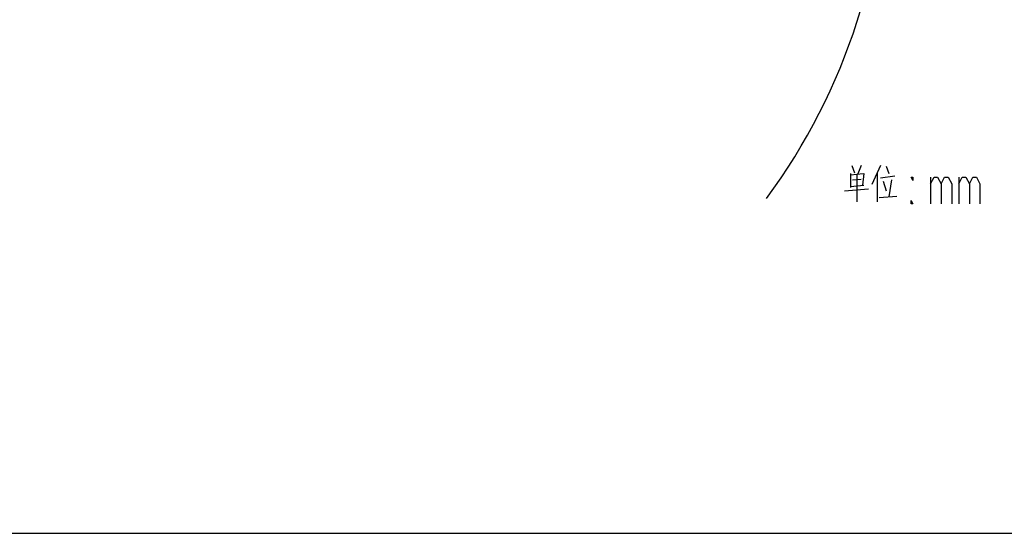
# Model space of a CAD drawing. Header units: millimetres. Extents: x 0 to 11890, y 0 to 8410.
# Tile 38 of 103: x 6325 to 9499, y 0 to 1656. Entities that reach past the tile are written whole.
import ezdxf

# ---------------------------------------------------------------- set-up
doc = ezdxf.new("R2010")
doc.units = ezdxf.units.MM
doc.header["$LTSCALE"] = 653.95
doc.layers.get('0').update_dxf_attribs({"linetype": 'CONTINUOUS'})
doc.layers.add('运动范围_DXF_FORMAT', color=7, linetype='CONTINUOUS')
doc.layers.add('运动范围_DXF_TEXT', color=7, linetype='CONTINUOUS')

msp = doc.modelspace()

# ---------------------------------------------------------------- linework, layer by layer
at = {"color": 2, "linetype": 'Continuous'}
msp.add_arc((7110.316, 2268.777), 2012, 323.744554, 36, dxfattribs=at)
at = {"layer": '运动范围_DXF_FORMAT', "color": 7, "linetype": 'Continuous'}
msp.add_line((0, 0), (11890, 0), dxfattribs=at)
at = {"layer": '运动范围_DXF_TEXT', "color": 5, "linetype": 'Continuous'}
for p, q in [((9007.235, 1185.496), (9015.901, 1162.431)), ((9037.568, 1185.496), (9026.734, 1158.238)), ((9100.401, 1185.496), (9072.235, 1124.69)), ((9117.734, 1183.399), (9126.402, 1160.335)), ((9002.901, 1160.335), (9002.901, 1114.206)), ((9044.068, 1158.238), (9002.901, 1154.044)), ((9024.568, 1068.077), (9024.568, 1156.141)), ((9046.235, 1160.335), (9041.901, 1122.593)), ((9089.568, 1160.335), (9089.568, 1068.077)), ((9100.401, 1145.657), (9145.901, 1151.947)), ((9261.276, 1148.453), (9261.276, 1061.786)), ((9352.276, 1148.453), (9352.276, 1061.786)), ((9002.901, 1118.399), (9046.235, 1122.593)), ((9009.401, 1139.367), (9037.568, 1141.464)), ((9109.068, 1135.173), (9117.734, 1103.722)), ((9135.068, 1139.367), (9126.402, 1084.851)), ((8983.402, 1103.722), (9061.401, 1110.012)), ((9096.068, 1082.754), (9152.402, 1086.947))]:
    msp.add_line(p, q, dxfattribs=at)
for points in [[(9204.401, 1148.453), (9204.401, 1137.62), (9198.714, 1148.453), (9204.401, 1148.453)], [(9261.276, 1126.786), (9272.651, 1148.453), (9284.026, 1148.453), (9295.402, 1126.786), (9295.402, 1061.786)], [(9295.402, 1126.786), (9306.776, 1148.453), (9318.151, 1148.453), (9329.527, 1126.786), (9329.527, 1061.786)], [(9352.276, 1126.786), (9363.651, 1148.453), (9375.026, 1148.453), (9386.401, 1126.786), (9386.401, 1061.786)], [(9386.401, 1126.786), (9397.776, 1148.453), (9409.151, 1148.453), (9420.526, 1126.786), (9420.526, 1061.786)], [(9204.401, 1061.786), (9198.714, 1061.786), (9198.714, 1072.62), (9204.401, 1061.786)]]:
    msp.add_lwpolyline(points, dxfattribs=at)

doc.saveas('drawing.dxf')
